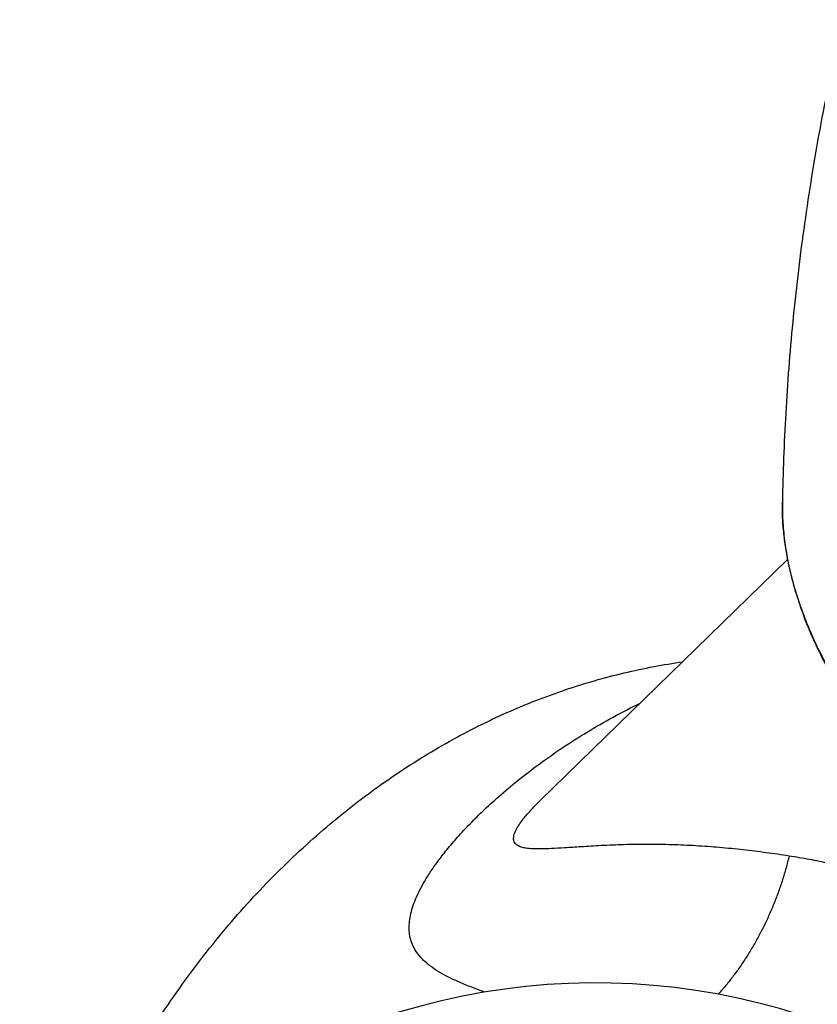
# Model space of a CAD drawing. Header units: millimetres. Extents: x 259 to 1803, y -542 to 1902.
# Tile 54 of 127: x 1331 to 1358, y -24 to 9. Entities that reach past the tile are written whole.
import ezdxf

# ---------------------------------------------------------------- set-up
doc = ezdxf.new("R2010")
doc.units = ezdxf.units.MM
doc.header["$LTSCALE"] = 30.734
doc.layers.get('0').update_dxf_attribs({"linetype": 'CONTINUOUS'})

msp = doc.modelspace()

# ---------------------------------------------------------------- linework, layer by layer
at = {"color": 9, "linetype": 'CONTINUOUS'}
for p, q in [((1357.032, -6.992), (1357.033, -6.85)), ((1357.032, -6.996), (1357.032, -6.992))]:
    msp.add_line(p, q, dxfattribs=at)
at = {"color": 7, "linetype": 'CONTINUOUS'}
for p, q in [((1357.032, -6.992), (1357.032, -6.996)), ((1348.927, -16.858), (1357.208, -8.79)), ((1348.926, -16.859), (1348.926, -16.859))]:
    msp.add_line(p, q, dxfattribs=at)
for centre, radius, start, end in [((1365.681, -6.996), 8.649, 179.0312, 179.8393), ((1365.73, -6.996), 8.698, 179.8389, 179.9712), ((1350.774, -45.47), 22.5, 57.4971, 116.2031)]:
    msp.add_arc(centre, radius, start, end, dxfattribs=at)
for points, knots in [([(1359.045, 9.297), (1358.992, 9.065), (1358.819, 8.305), (1358.545, 7.014), (1358.243, 5.431), (1357.975, 3.85), (1357.741, 2.281), (1357.541, 0.718), (1357.374, -0.829), (1357.24, -2.362), (1357.138, -3.879), (1357.068, -5.373), (1357.041, -6.363), (1357.033, -6.85)], [0, 0, 0, 0, 0.043755, 0.143406, 0.242815, 0.340302, 0.438565, 0.534682, 0.630419, 0.724902, 0.817772, 0.910305, 1, 1, 1, 1]), ([(1357.032, -6.996), (1357.032, -7.104), (1357.036, -7.322), (1357.054, -7.65), (1357.084, -7.981), (1357.126, -8.315), (1357.18, -8.652), (1357.246, -8.99), (1357.324, -9.331), (1357.414, -9.674), (1357.515, -10.017), (1357.629, -10.362), (1357.754, -10.707), (1357.89, -11.053), (1358.038, -11.399), (1358.197, -11.745), (1358.367, -12.09), (1358.548, -12.435), (1358.739, -12.779), (1358.942, -13.121), (1359.154, -13.462), (1359.377, -13.8), (1359.61, -14.137), (1359.853, -14.472), (1360.106, -14.803), (1360.367, -15.132), (1360.639, -15.458), (1360.919, -15.78), (1361.207, -16.099), (1361.505, -16.413), (1361.81, -16.724), (1362.124, -17.03), (1362.445, -17.332), (1362.774, -17.628), (1363.111, -17.92), (1363.454, -18.207), (1363.804, -18.488), (1364.16, -18.763), (1364.522, -19.032), (1364.891, -19.295), (1365.265, -19.552), (1365.644, -19.802), (1366.028, -20.046), (1366.417, -20.283), (1366.811, -20.512), (1367.208, -20.735), (1367.609, -20.949), (1368.014, -21.157), (1368.422, -21.356), (1368.832, -21.548), (1369.246, -21.731), (1369.661, -21.907), (1370.078, -22.073), (1370.497, -22.232), (1370.917, -22.382), (1371.338, -22.523), (1371.76, -22.655), (1372.182, -22.778), (1372.603, -22.892), (1373.025, -22.997), (1373.445, -23.093), (1373.865, -23.179), (1374.283, -23.256), (1374.7, -23.323), (1375.114, -23.381), (1375.526, -23.429), (1375.935, -23.468), (1376.342, -23.496), (1376.745, -23.515), (1377.144, -23.525), (1377.539, -23.524), (1377.93, -23.514), (1378.317, -23.493), (1378.698, -23.463), (1379.074, -23.424), (1379.445, -23.374), (1379.809, -23.315), (1380.167, -23.246), (1380.519, -23.167), (1380.864, -23.079), (1381.202, -22.981), (1381.532, -22.874), (1381.854, -22.758), (1382.169, -22.632), (1382.475, -22.497), (1382.772, -22.354), (1383.061, -22.202), (1383.249, -22.094), (1383.341, -22.039)], [0, 0, 0, 0, 0.009341, 0.018794, 0.028361, 0.038053, 0.047867, 0.057802, 0.067866, 0.078058, 0.088374, 0.098819, 0.109397, 0.120099, 0.130928, 0.141889, 0.152972, 0.164175, 0.175507, 0.186955, 0.198518, 0.210199, 0.221991, 0.233888, 0.245892, 0.257998, 0.270198, 0.282492, 0.294877, 0.307344, 0.31989, 0.332514, 0.345206, 0.357963, 0.370781, 0.383654, 0.396574, 0.409541, 0.422545, 0.435581, 0.448645, 0.461731, 0.474832, 0.487943, 0.501058, 0.514172, 0.527278, 0.540371, 0.553445, 0.566495, 0.579514, 0.592497, 0.60544, 0.618334, 0.631177, 0.643963, 0.656684, 0.669338, 0.681921, 0.694423, 0.706844, 0.71918, 0.731423, 0.743571, 0.755621, 0.767567, 0.779405, 0.791135, 0.802753, 0.814251, 0.825634, 0.836898, 0.848033, 0.859047, 0.869938, 0.880695, 0.891327, 0.901833, 0.912207, 0.922453, 0.932574, 0.942567, 0.952433, 0.96218, 0.971808, 0.981314, 0.99071, 1, 1, 1, 1]), ([(1331.496, -34.624), (1331.6, -34.241), (1331.853, -33.362), (1332.296, -32.008), (1332.831, -30.573), (1333.414, -29.184), (1334.042, -27.843), (1334.712, -26.551), (1335.42, -25.313), (1336.163, -24.13), (1336.938, -23.004), (1337.741, -21.936), (1338.571, -20.926), (1339.425, -19.973), (1340.302, -19.077), (1341.197, -18.237), (1342.109, -17.453), (1343.033, -16.727), (1343.969, -16.056), (1344.915, -15.44), (1345.869, -14.878), (1346.83, -14.369), (1347.799, -13.911), (1348.774, -13.505), (1349.755, -13.147), (1350.741, -12.839), (1351.732, -12.578), (1352.716, -12.368), (1353.371, -12.259), (1353.694, -12.213)], [0, 0, 0, 0, 0.035646, 0.082201, 0.12807, 0.173199, 0.217557, 0.26117, 0.303951, 0.345806, 0.386714, 0.426737, 0.465889, 0.504195, 0.541746, 0.578541, 0.614541, 0.649742, 0.68423, 0.718028, 0.751161, 0.783711, 0.815779, 0.847407, 0.878645, 0.909602, 0.940292, 0.970699, 1, 1, 1, 1])]:
    msp.add_open_spline(points, degree=3, knots=knots, dxfattribs=at)
at = {"color": 9, "linetype": 'CONTINUOUS'}
for points, knots in [([(1383.341, -22.039), (1383.324, -22.049), (1383.155, -22.149), (1382.825, -22.33), (1382.336, -22.561), (1381.825, -22.768), (1381.292, -22.949), (1380.738, -23.105), (1380.165, -23.236), (1379.574, -23.34), (1378.966, -23.419), (1378.343, -23.471), (1377.706, -23.496), (1377.056, -23.495), (1376.395, -23.468), (1375.724, -23.414), (1375.044, -23.333), (1374.358, -23.227), (1373.667, -23.095), (1372.972, -22.937), (1372.274, -22.754), (1371.576, -22.545), (1370.878, -22.313), (1370.183, -22.057), (1369.492, -21.777), (1368.806, -21.475), (1368.127, -21.15), (1367.456, -20.804), (1366.795, -20.438), (1366.146, -20.052), (1365.509, -19.647), (1364.886, -19.224), (1364.278, -18.783), (1363.688, -18.327), (1363.115, -17.855), (1362.562, -17.37), (1362.029, -16.871), (1361.518, -16.36), (1361.03, -15.839), (1360.566, -15.307), (1360.127, -14.768), (1359.714, -14.221), (1359.327, -13.667), (1358.968, -13.109), (1358.638, -12.547), (1358.337, -11.983), (1358.065, -11.417), (1357.824, -10.852), (1357.614, -10.287), (1357.436, -9.725), (1357.289, -9.167), (1357.175, -8.614), (1357.093, -8.067), (1357.043, -7.528), (1357.032, -7.172), (1357.032, -6.996)], [0, 0, 0, 0, 0.001713, 0.016988, 0.032564, 0.048461, 0.064696, 0.081282, 0.098225, 0.115532, 0.133205, 0.151241, 0.169636, 0.188382, 0.20747, 0.226888, 0.24662, 0.266649, 0.286959, 0.307528, 0.328335, 0.349356, 0.370569, 0.391947, 0.413465, 0.435097, 0.456814, 0.47859, 0.500396, 0.522204, 0.543987, 0.565715, 0.587362, 0.6089, 0.630302, 0.651543, 0.672596, 0.693439, 0.714046, 0.734398, 0.754473, 0.774253, 0.793721, 0.812861, 0.831662, 0.850113, 0.868206, 0.885935, 0.9033, 0.9203, 0.936941, 0.95323, 0.96918, 0.984805, 1, 1, 1, 1]), ([(1347.067, -23.279), (1347.033, -23.266), (1346.85, -23.2), (1346.531, -23.081), (1346.13, -22.912), (1345.771, -22.74), (1345.458, -22.56), (1345.19, -22.372), (1344.97, -22.174), (1344.796, -21.967), (1344.667, -21.748), (1344.581, -21.519), (1344.537, -21.281), (1344.532, -21.032), (1344.562, -20.774), (1344.626, -20.508), (1344.721, -20.232), (1344.849, -19.941), (1345.013, -19.629), (1345.218, -19.293), (1345.467, -18.932), (1345.764, -18.543), (1346.116, -18.127), (1346.527, -17.681), (1347.004, -17.206), (1347.555, -16.703), (1348.184, -16.174), (1348.89, -15.631), (1349.666, -15.087), (1350.496, -14.558), (1351.366, -14.058), (1351.964, -13.75), (1352.267, -13.603)], [0, 0, 0, 0, 0.007496, 0.039809, 0.069449, 0.096482, 0.12105, 0.143214, 0.163161, 0.181376, 0.198378, 0.214738, 0.231027, 0.247749, 0.265335, 0.283898, 0.303577, 0.324951, 0.348826, 0.375572, 0.405272, 0.438449, 0.475558, 0.516641, 0.56227, 0.613022, 0.669071, 0.730109, 0.795059, 0.862542, 0.9312, 1, 1, 1, 1]), ([(1357.256, -18.72), (1357.002, -18.68), (1356.49, -18.606), (1355.715, -18.51), (1354.929, -18.432), (1354.133, -18.374), (1353.331, -18.338), (1352.529, -18.326), (1351.739, -18.337), (1350.993, -18.368), (1350.331, -18.408), (1349.775, -18.445), (1349.326, -18.472), (1348.967, -18.485), (1348.683, -18.481), (1348.464, -18.462), (1348.3, -18.426), (1348.18, -18.377), (1348.099, -18.315), (1348.05, -18.242), (1348.031, -18.161), (1348.034, -18.074), (1348.056, -17.983), (1348.094, -17.885), (1348.147, -17.782), (1348.216, -17.671), (1348.299, -17.553), (1348.397, -17.427), (1348.51, -17.292), (1348.642, -17.147), (1348.781, -17.001), (1348.879, -16.905), (1348.926, -16.859)], [0, 0, 0, 0, 0.07008, 0.141183, 0.21315, 0.285794, 0.358915, 0.432154, 0.50471, 0.57447, 0.635812, 0.685914, 0.726313, 0.758611, 0.784028, 0.80366, 0.818559, 0.829816, 0.838608, 0.84612, 0.853359, 0.861016, 0.86948, 0.878951, 0.889537, 0.901324, 0.914398, 0.928866, 0.944863, 0.962562, 0.982176, 1, 1, 1, 1]), ([(1357.256, -18.72), (1357.225, -18.853), (1357.156, -19.119), (1357.039, -19.515), (1356.906, -19.907), (1356.758, -20.296), (1356.596, -20.678), (1356.421, -21.053), (1356.232, -21.42), (1356.032, -21.778), (1355.819, -22.124), (1355.596, -22.457), (1355.363, -22.777), (1355.127, -23.075), (1354.965, -23.262), (1354.887, -23.35)], [0, 0, 0, 0, 0.078099, 0.156714, 0.235671, 0.314795, 0.393908, 0.472834, 0.551397, 0.629424, 0.706747, 0.783202, 0.858635, 0.932898, 1, 1, 1, 1]), ([(1365.866, -21.929), (1365.735, -21.843), (1365.472, -21.674), (1365.072, -21.43), (1364.665, -21.195), (1364.25, -20.969), (1363.826, -20.751), (1363.39, -20.541), (1362.94, -20.337), (1362.473, -20.14), (1361.988, -19.95), (1361.482, -19.765), (1360.954, -19.588), (1360.403, -19.418), (1359.826, -19.257), (1359.223, -19.104), (1358.593, -18.962), (1357.935, -18.832), (1357.485, -18.756), (1357.256, -18.72)], [0, 0, 0, 0, 0.050611, 0.101203, 0.15187, 0.202822, 0.254247, 0.306415, 0.359675, 0.414308, 0.470542, 0.528592, 0.588639, 0.650876, 0.715493, 0.782627, 0.852382, 0.924815, 1, 1, 1, 1])]:
    msp.add_open_spline(points, degree=3, knots=knots, dxfattribs=at)

doc.saveas('drawing.dxf')
